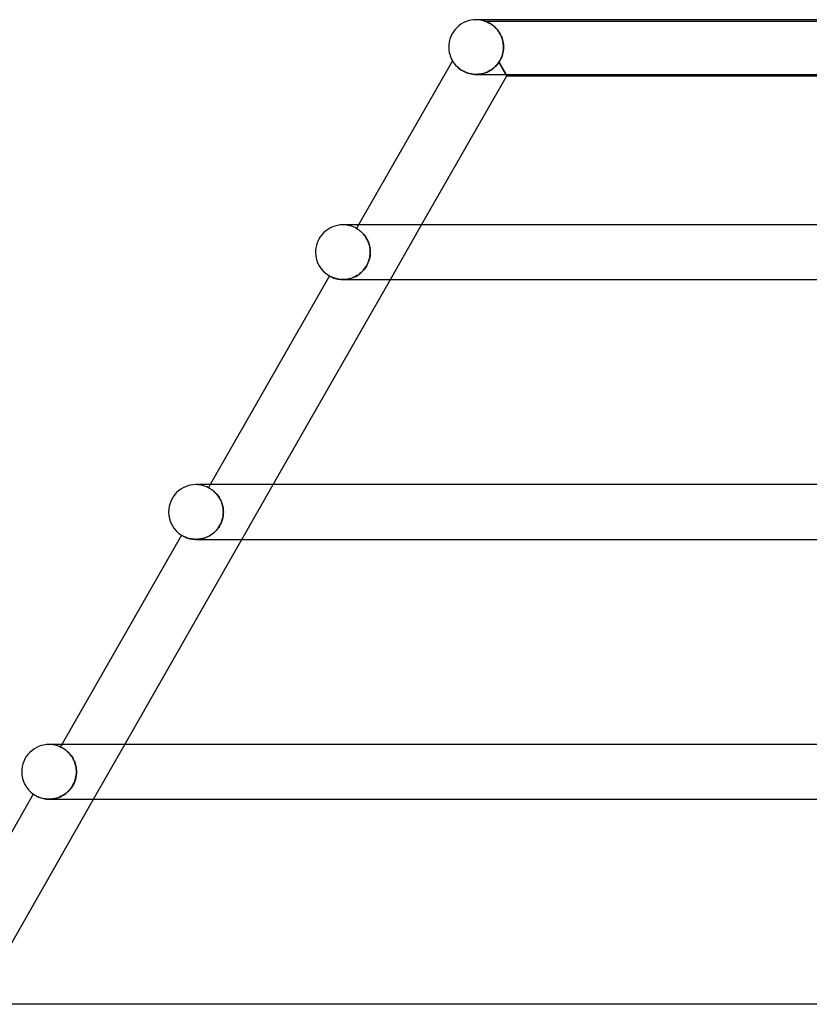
# Model space of a CAD drawing. Header units: millimetres. Extents: x -660 to 660, y -2 to 380.
# Tile 16 of 103: x -431 to -374, y 308 to 380. Entities that reach past the tile are written whole.
import ezdxf

# ---------------------------------------------------------------- set-up
doc = ezdxf.new("R2010")
doc.units = ezdxf.units.MM
doc.layers.add('HIDDEN', color=7, linetype='Continuous')
doc.layers.add('THICK', color=7, linetype='Continuous')

msp = doc.modelspace()

# ---------------------------------------------------------------- linework, layer by layer
at = {"layer": 'HIDDEN'}
for p, q in [((-397.371, 379.899), (-397.375, 379.9)), ((-397.375, 379.9), (-397.37, 379.898)), ((-397.375, 379.9), (-360.625, 379.9)), ((-397.359, 379.895), (-397.371, 379.899)), ((-397.37, 379.898), (-397.355, 379.893)), ((-397.34, 379.888), (-397.359, 379.895)), ((-397.355, 379.893), (-397.332, 379.885)), ((-397.314, 379.879), (-397.34, 379.888)), ((-397.332, 379.885), (-397.301, 379.874)), ((-397.284, 379.867), (-397.314, 379.879)), ((-397.301, 379.874), (-397.265, 379.86)), ((-397.248, 379.853), (-397.284, 379.867)), ((-397.265, 379.86), (-397.224, 379.843)), ((-397.208, 379.836), (-397.248, 379.853)), ((-397.224, 379.843), (-397.181, 379.825)), ((-397.163, 379.816), (-397.208, 379.836)), ((-397.181, 379.825), (-397.136, 379.804)), ((-397.114, 379.793), (-397.163, 379.816)), ((-397.136, 379.804), (-397.089, 379.781)), ((-397.062, 379.766), (-397.114, 379.793)), ((-397.089, 379.781), (-397.039, 379.754)), ((-397.007, 379.736), (-397.062, 379.766)), ((-397.039, 379.754), (-396.986, 379.724)), ((-396.95, 379.703), (-397.007, 379.736)), ((-396.986, 379.724), (-396.93, 379.69)), ((-396.892, 379.665), (-396.95, 379.703)), ((-396.93, 379.69), (-396.873, 379.653)), ((-396.832, 379.624), (-396.892, 379.665)), ((-396.873, 379.653), (-396.814, 379.611)), ((-396.772, 379.579), (-396.832, 379.624)), ((-396.814, 379.611), (-396.753, 379.565)), ((-396.711, 379.53), (-396.772, 379.579)), ((-396.753, 379.565), (-396.692, 379.515)), ((-396.65, 379.478), (-396.711, 379.53)), ((-396.692, 379.515), (-396.631, 379.46)), ((-396.591, 379.421), (-396.65, 379.478)), ((-396.631, 379.46), (-396.571, 379.402)), ((-396.531, 379.36), (-396.591, 379.421)), ((-396.571, 379.402), (-396.513, 379.34)), ((-396.473, 379.295), (-396.531, 379.36)), ((-396.513, 379.34), (-396.456, 379.274)), ((-396.417, 379.226), (-396.473, 379.295)), ((-396.456, 379.274), (-396.401, 379.205)), ((-396.362, 379.153), (-396.417, 379.226)), ((-396.401, 379.205), (-396.348, 379.131)), ((-396.31, 379.075), (-396.362, 379.153)), ((-396.348, 379.131), (-396.297, 379.055)), ((-396.261, 378.994), (-396.31, 379.075)), ((-396.297, 379.055), (-396.25, 378.974)), ((-396.214, 378.908), (-396.261, 378.994)), ((-396.25, 378.974), (-396.205, 378.89)), ((-396.172, 378.82), (-396.214, 378.908)), ((-396.205, 378.89), (-396.164, 378.802)), ((-396.133, 378.727), (-396.172, 378.82)), ((-396.164, 378.802), (-396.126, 378.711)), ((-396.098, 378.63), (-396.133, 378.727)), ((-396.126, 378.711), (-396.093, 378.617)), ((-396.067, 378.531), (-396.098, 378.63)), ((-396.093, 378.617), (-396.064, 378.519)), ((-396.042, 378.429), (-396.067, 378.531)), ((-396.064, 378.519), (-396.04, 378.419)), ((-396.022, 378.325), (-396.042, 378.429)), ((-396.04, 378.419), (-396.02, 378.316)), ((-396.007, 378.218), (-396.022, 378.325)), ((-396.02, 378.316), (-396.006, 378.212)), ((-395.998, 378.11), (-396.007, 378.218)), ((-396.006, 378.212), (-395.998, 378.106)), ((-395.995, 378), (-395.998, 378.11)), ((-395.998, 378.106), (-395.995, 378)), ((-396.126, 377.289), (-396.155, 377.219)), ((-396.137, 377.261), (-396.1, 377.361)), ((-396.1, 377.361), (-396.126, 377.289)), ((-396.1, 377.361), (-396.068, 377.465)), ((-396.077, 377.435), (-396.1, 377.361)), ((-396.056, 377.51), (-396.077, 377.435)), ((-396.068, 377.465), (-396.042, 377.572)), ((-396.038, 377.586), (-396.056, 377.51)), ((-396.042, 377.572), (-396.021, 377.68)), ((-396.024, 377.663), (-396.038, 377.586)), ((-396.012, 377.742), (-396.024, 377.663)), ((-396.021, 377.68), (-396.006, 377.79)), ((-396.003, 377.821), (-396.012, 377.742)), ((-396.006, 377.79), (-395.997, 377.9)), ((-395.997, 377.9), (-396.003, 377.821)), ((-395.996, 377.933), (-395.997, 377.917)), ((-395.997, 377.917), (-395.996, 377.933)), ((-395.997, 377.917), (-395.997, 377.9)), ((-395.997, 377.9), (-395.997, 377.917)), ((-395.995, 377.967), (-395.996, 377.95)), ((-395.996, 377.95), (-395.995, 377.967)), ((-395.996, 377.95), (-395.996, 377.933)), ((-395.996, 377.933), (-395.996, 377.95)), ((-395.995, 378), (-395.995, 377.983)), ((-395.995, 377.983), (-395.995, 378)), ((-395.995, 377.983), (-395.995, 377.967)), ((-395.995, 377.967), (-395.995, 377.983)), ((-399.732, 377), (-399.73, 376.996)), ((-399.73, 376.996), (-399.723, 376.983)), ((-399.723, 376.983), (-399.71, 376.963)), ((-399.71, 376.963), (-399.693, 376.935)), ((-399.693, 376.935), (-399.67, 376.9)), ((-399.67, 376.9), (-399.642, 376.859)), ((-399.642, 376.859), (-399.609, 376.813)), ((-399.609, 376.813), (-399.57, 376.762)), ((-399.57, 376.762), (-399.525, 376.707)), ((-399.525, 376.707), (-399.474, 376.65)), ((-399.474, 376.65), (-399.416, 376.59)), ((-399.416, 376.59), (-399.352, 376.528)), ((-396.577, 376.59), (-396.672, 376.501)), ((-396.617, 376.552), (-396.516, 376.655)), ((-396.488, 376.686), (-396.577, 376.59)), ((-396.516, 376.655), (-396.42, 376.769)), ((-396.405, 376.788), (-396.488, 376.686)), ((-396.42, 376.769), (-396.33, 376.894)), ((-396.33, 376.894), (-396.405, 376.788)), ((-396.33, 376.894), (-396.276, 376.98)), ((-396.291, 376.955), (-396.33, 376.894)), ((-396.33, 376.894), (-395.753, 375.9)), ((-395.812, 376), (-396.33, 376.894)), ((-396.254, 377.018), (-396.291, 376.955)), ((-396.276, 376.98), (-396.225, 377.07)), ((-396.218, 377.083), (-396.254, 377.018)), ((-396.225, 377.07), (-396.179, 377.164)), ((-396.185, 377.15), (-396.218, 377.083)), ((-396.155, 377.219), (-396.185, 377.15)), ((-396.179, 377.164), (-396.137, 377.261)), ((-399.352, 376.528), (-399.281, 376.467)), ((-399.281, 376.467), (-399.204, 376.405)), ((-399.204, 376.405), (-399.119, 376.345)), ((-399.119, 376.345), (-399.027, 376.286)), ((-399.027, 376.286), (-398.93, 376.231)), ((-398.93, 376.231), (-398.826, 376.18)), ((-398.826, 376.18), (-398.716, 376.134)), ((-398.716, 376.134), (-398.6, 376.093)), ((-398.6, 376.093), (-398.48, 376.06)), ((-398.48, 376.06), (-398.356, 376.033)), ((-398.356, 376.033), (-398.231, 376.014)), ((-398.231, 376.014), (-398.102, 376.003)), ((-398.102, 376.003), (-397.973, 376)), ((-397.846, 376.006), (-397.977, 376)), ((-397.973, 376), (-397.836, 376.006)), ((-397.716, 376.02), (-397.846, 376.006)), ((-397.836, 376.006), (-397.701, 376.022)), ((-397.587, 376.042), (-397.716, 376.02)), ((-397.701, 376.022), (-397.567, 376.046)), ((-397.461, 376.073), (-397.587, 376.042)), ((-397.567, 376.046), (-397.436, 376.08)), ((-397.338, 376.111), (-397.461, 376.073)), ((-397.436, 376.08), (-397.307, 376.122)), ((-397.217, 376.158), (-397.338, 376.111)), ((-397.307, 376.122), (-397.181, 376.173)), ((-397.1, 376.212), (-397.217, 376.158)), ((-397.181, 376.173), (-397.06, 376.232)), ((-396.986, 376.273), (-397.1, 376.212)), ((-397.06, 376.232), (-396.943, 376.299)), ((-396.877, 376.342), (-396.986, 376.273)), ((-396.943, 376.299), (-396.831, 376.375)), ((-396.772, 376.418), (-396.877, 376.342)), ((-396.831, 376.375), (-396.722, 376.458)), ((-396.672, 376.501), (-396.772, 376.418)), ((-396.722, 376.458), (-396.617, 376.552)), ((-407.627, 365), (-407.75, 365)), ((-406.594, 365), (-406.748, 364.731)), ((-406.746, 364.73), (-406.748, 364.731)), ((-406.748, 364.731), (-406.746, 364.73)), ((-406.74, 364.726), (-406.746, 364.73)), ((-406.746, 364.73), (-406.739, 364.726)), ((-406.73, 364.72), (-406.74, 364.726)), ((-406.739, 364.726), (-406.728, 364.72)), ((-406.716, 364.712), (-406.73, 364.72)), ((-406.728, 364.72), (-406.714, 364.711)), ((-406.698, 364.702), (-406.716, 364.712)), ((-406.714, 364.711), (-406.695, 364.7)), ((-406.677, 364.688), (-406.698, 364.702)), ((-406.695, 364.7), (-406.674, 364.686)), ((-406.652, 364.672), (-406.677, 364.688)), ((-406.674, 364.686), (-406.649, 364.67)), ((-406.624, 364.654), (-406.652, 364.672)), ((-406.649, 364.67), (-406.621, 364.651)), ((-406.593, 364.632), (-406.624, 364.654)), ((-406.621, 364.651), (-406.59, 364.63)), ((-406.559, 364.607), (-406.593, 364.632)), ((-406.59, 364.63), (-406.556, 364.605)), ((-406.522, 364.58), (-406.559, 364.607)), ((-406.556, 364.605), (-406.52, 364.578)), ((-406.483, 364.548), (-406.522, 364.58)), ((-406.52, 364.578), (-406.481, 364.547)), ((-406.441, 364.514), (-406.483, 364.548)), ((-406.481, 364.547), (-406.44, 364.513)), ((-406.398, 364.475), (-406.441, 364.514)), ((-406.44, 364.513), (-406.398, 364.476)), ((-406.398, 364.476), (-406.354, 364.434)), ((-406.353, 364.433), (-406.398, 364.475)), ((-406.354, 364.434), (-406.308, 364.389)), ((-406.307, 364.387), (-406.353, 364.433)), ((-406.308, 364.389), (-406.262, 364.34)), ((-406.261, 364.338), (-406.307, 364.387)), ((-406.262, 364.34), (-406.216, 364.287)), ((-406.214, 364.284), (-406.261, 364.338)), ((-404.273, 361), (-401.986, 365)), ((-406.216, 364.287), (-406.17, 364.23)), ((-406.167, 364.226), (-406.214, 364.284)), ((-406.17, 364.23), (-406.124, 364.169)), ((-406.12, 364.164), (-406.167, 364.226)), ((-406.124, 364.169), (-406.079, 364.105)), ((-406.075, 364.099), (-406.12, 364.164)), ((-406.079, 364.105), (-406.035, 364.036)), ((-406.032, 364.03), (-406.075, 364.099)), ((-406.035, 364.036), (-405.993, 363.963)), ((-405.99, 363.958), (-406.032, 364.03)), ((-405.993, 363.963), (-405.954, 363.887)), ((-405.951, 363.882), (-405.99, 363.958)), ((-405.954, 363.887), (-405.917, 363.808)), ((-405.914, 363.803), (-405.951, 363.882)), ((-405.917, 363.808), (-405.882, 363.727)), ((-405.88, 363.721), (-405.914, 363.803)), ((-405.882, 363.727), (-405.852, 363.642)), ((-405.85, 363.637), (-405.88, 363.721)), ((-405.852, 363.642), (-405.824, 363.555)), ((-405.823, 363.55), (-405.85, 363.637)), ((-405.824, 363.555), (-405.8, 363.466)), ((-405.799, 363.462), (-405.823, 363.55)), ((-405.8, 363.466), (-405.781, 363.375)), ((-405.78, 363.372), (-405.799, 363.462)), ((-405.781, 363.375), (-405.765, 363.283)), ((-405.765, 363.281), (-405.78, 363.372)), ((-405.765, 363.283), (-405.754, 363.189)), ((-405.754, 363.188), (-405.765, 363.281)), ((-405.754, 363.189), (-405.747, 363.095)), ((-405.747, 363.094), (-405.754, 363.188)), ((-405.751, 362.846), (-405.745, 363)), ((-405.745, 363), (-405.749, 362.878)), ((-405.747, 363.095), (-405.745, 363)), ((-405.745, 363), (-405.747, 363.094)), ((-405.964, 362.09), (-405.898, 362.234)), ((-405.887, 362.261), (-405.939, 362.141)), ((-405.898, 362.234), (-405.843, 362.383)), ((-405.842, 362.384), (-405.887, 362.261)), ((-405.843, 362.383), (-405.799, 362.537)), ((-405.807, 362.508), (-405.842, 362.384)), ((-405.779, 362.631), (-405.807, 362.508)), ((-405.799, 362.537), (-405.769, 362.692)), ((-405.76, 362.755), (-405.779, 362.631)), ((-405.769, 362.692), (-405.751, 362.846)), ((-405.749, 362.878), (-405.76, 362.755)), ((-406.564, 361.386), (-406.446, 361.479)), ((-406.408, 361.513), (-406.507, 361.429)), ((-406.446, 361.479), (-406.334, 361.583)), ((-406.313, 361.603), (-406.408, 361.513)), ((-406.334, 361.583), (-406.229, 361.696)), ((-406.224, 361.701), (-406.313, 361.603)), ((-406.229, 361.696), (-406.13, 361.82)), ((-406.142, 361.804), (-406.224, 361.701)), ((-406.067, 361.911), (-406.142, 361.804)), ((-406.13, 361.82), (-406.042, 361.952)), ((-405.999, 362.024), (-406.067, 361.911)), ((-406.042, 361.952), (-405.964, 362.09)), ((-405.939, 362.141), (-405.999, 362.024)), ((-408.733, 361.258), (-408.728, 361.255)), ((-408.728, 361.255), (-408.711, 361.246)), ((-408.711, 361.246), (-408.684, 361.232)), ((-408.684, 361.232), (-408.647, 361.213)), ((-408.647, 361.213), (-408.6, 361.19)), ((-408.6, 361.19), (-408.544, 361.165)), ((-408.544, 361.165), (-408.478, 361.137)), ((-408.478, 361.137), (-408.401, 361.109)), ((-408.401, 361.109), (-408.315, 361.082)), ((-408.315, 361.082), (-408.218, 361.056)), ((-408.218, 361.056), (-408.112, 361.033)), ((-408.112, 361.033), (-407.997, 361.016)), ((-407.997, 361.016), (-407.875, 361.004)), ((-407.875, 361.004), (-407.745, 361)), ((-407.635, 361.003), (-407.746, 361)), ((-407.745, 361), (-407.615, 361.004)), ((-407.52, 361.013), (-407.635, 361.003)), ((-407.615, 361.004), (-407.482, 361.018)), ((-407.403, 361.03), (-407.52, 361.013)), ((-407.482, 361.018), (-407.347, 361.04)), ((-407.285, 361.054), (-407.403, 361.03)), ((-407.347, 361.04), (-407.21, 361.073)), ((-407.168, 361.085), (-407.285, 361.054)), ((-407.21, 361.073), (-407.075, 361.116)), ((-407.053, 361.124), (-407.168, 361.085)), ((-407.075, 361.116), (-406.942, 361.168)), ((-406.938, 361.17), (-407.053, 361.124)), ((-406.942, 361.168), (-406.812, 361.231)), ((-406.826, 361.224), (-406.938, 361.17)), ((-406.717, 361.285), (-406.826, 361.224)), ((-406.812, 361.231), (-406.686, 361.304)), ((-406.61, 361.353), (-406.717, 361.285)), ((-406.686, 361.304), (-406.564, 361.386)), ((-406.507, 361.429), (-406.61, 361.353)), ((-417.458, 346), (-417.585, 345.778)), ((-417.583, 345.777), (-417.585, 345.778)), ((-417.585, 345.778), (-417.582, 345.777)), ((-417.576, 345.774), (-417.583, 345.777)), ((-417.582, 345.777), (-417.575, 345.774)), ((-417.565, 345.768), (-417.576, 345.774)), ((-417.575, 345.774), (-417.564, 345.768)), ((-417.55, 345.76), (-417.565, 345.768)), ((-417.564, 345.768), (-417.548, 345.759)), ((-417.53, 345.749), (-417.55, 345.76)), ((-417.548, 345.759), (-417.528, 345.748)), ((-417.507, 345.736), (-417.53, 345.749)), ((-417.528, 345.748), (-417.505, 345.735)), ((-417.479, 345.72), (-417.507, 345.736)), ((-417.505, 345.735), (-417.477, 345.719)), ((-417.448, 345.702), (-417.479, 345.72)), ((-417.477, 345.719), (-417.447, 345.701)), ((-417.414, 345.68), (-417.448, 345.702)), ((-417.447, 345.701), (-417.413, 345.68)), ((-417.376, 345.655), (-417.414, 345.68)), ((-417.413, 345.68), (-417.377, 345.656)), ((-417.377, 345.656), (-417.337, 345.629)), ((-417.336, 345.627), (-417.376, 345.655)), ((-417.337, 345.629), (-417.296, 345.598)), ((-417.293, 345.596), (-417.336, 345.627)), ((-415.138, 342), (-412.85, 346)), ((-417.296, 345.598), (-417.251, 345.564)), ((-417.247, 345.56), (-417.293, 345.596)), ((-417.251, 345.564), (-417.205, 345.526)), ((-417.2, 345.521), (-417.247, 345.56)), ((-417.205, 345.526), (-417.157, 345.484)), ((-417.151, 345.478), (-417.2, 345.521)), ((-417.157, 345.484), (-417.108, 345.438)), ((-417.101, 345.432), (-417.151, 345.478)), ((-417.108, 345.438), (-417.058, 345.389)), ((-417.05, 345.381), (-417.101, 345.432)), ((-417.058, 345.389), (-417.008, 345.335)), ((-416.999, 345.325), (-417.05, 345.381)), ((-417.008, 345.335), (-416.958, 345.277)), ((-416.948, 345.265), (-416.999, 345.325)), ((-416.958, 345.277), (-416.908, 345.215)), ((-416.898, 345.202), (-416.948, 345.265)), ((-416.908, 345.215), (-416.859, 345.148)), ((-416.85, 345.135), (-416.898, 345.202)), ((-416.859, 345.148), (-416.811, 345.077)), ((-416.803, 345.064), (-416.85, 345.135)), ((-416.811, 345.077), (-416.765, 345.002)), ((-416.758, 344.989), (-416.803, 345.064)), ((-416.765, 345.002), (-416.722, 344.924)), ((-416.715, 344.911), (-416.758, 344.989)), ((-416.722, 344.924), (-416.682, 344.842)), ((-416.676, 344.829), (-416.715, 344.911)), ((-416.682, 344.842), (-416.645, 344.757)), ((-416.639, 344.744), (-416.676, 344.829)), ((-416.645, 344.757), (-416.611, 344.669)), ((-416.607, 344.657), (-416.639, 344.744)), ((-416.611, 344.669), (-416.581, 344.578)), ((-416.578, 344.567), (-416.607, 344.657)), ((-416.581, 344.578), (-416.555, 344.485)), ((-416.553, 344.476), (-416.578, 344.567)), ((-416.555, 344.485), (-416.534, 344.391)), ((-416.533, 344.384), (-416.553, 344.476)), ((-416.534, 344.391), (-416.517, 344.295)), ((-416.516, 344.289), (-416.533, 344.384)), ((-416.517, 344.295), (-416.505, 344.197)), ((-416.505, 344.194), (-416.516, 344.289)), ((-416.505, 344.197), (-416.498, 344.099)), ((-416.498, 344.097), (-416.505, 344.194)), ((-416.615, 343.319), (-416.572, 343.452)), ((-416.568, 343.466), (-416.608, 343.337)), ((-416.572, 343.452), (-416.538, 343.587)), ((-416.536, 343.598), (-416.568, 343.466)), ((-416.538, 343.587), (-416.514, 343.725)), ((-416.513, 343.732), (-416.536, 343.598)), ((-416.514, 343.725), (-416.5, 343.863)), ((-416.5, 343.866), (-416.513, 343.732)), ((-416.5, 343.863), (-416.495, 344)), ((-416.495, 344), (-416.5, 343.866)), ((-416.498, 344.099), (-416.495, 344)), ((-416.495, 344), (-416.498, 344.097)), ((-416.939, 342.744), (-417.027, 342.642)), ((-416.959, 342.72), (-416.875, 342.828)), ((-416.857, 342.853), (-416.939, 342.744)), ((-416.875, 342.828), (-416.797, 342.943)), ((-416.782, 342.968), (-416.857, 342.853)), ((-416.797, 342.943), (-416.728, 343.064)), ((-416.716, 343.087), (-416.782, 342.968)), ((-416.728, 343.064), (-416.667, 343.189)), ((-416.658, 343.21), (-416.716, 343.087)), ((-416.667, 343.189), (-416.615, 343.319)), ((-416.608, 343.337), (-416.658, 343.21)), ((-419.569, 342.309), (-419.565, 342.307)), ((-419.565, 342.307), (-419.552, 342.299)), ((-419.552, 342.299), (-419.532, 342.287)), ((-419.532, 342.287), (-419.504, 342.271)), ((-419.504, 342.271), (-419.469, 342.251)), ((-419.469, 342.251), (-419.427, 342.228)), ((-419.427, 342.228), (-419.377, 342.203)), ((-419.377, 342.203), (-419.32, 342.176)), ((-419.32, 342.176), (-419.256, 342.149)), ((-419.256, 342.149), (-419.185, 342.121)), ((-419.185, 342.121), (-419.106, 342.095)), ((-419.106, 342.095), (-419.02, 342.069)), ((-419.02, 342.069), (-418.926, 342.047)), ((-418.926, 342.047), (-418.826, 342.027)), ((-418.826, 342.027), (-418.72, 342.013)), ((-418.72, 342.013), (-418.609, 342.003)), ((-418.609, 342.003), (-418.494, 342)), ((-418.494, 342), (-418.378, 342.003)), ((-418.374, 342.004), (-418.493, 342)), ((-418.378, 342.003), (-418.261, 342.014)), ((-418.253, 342.015), (-418.374, 342.004)), ((-418.261, 342.014), (-418.143, 342.031)), ((-418.132, 342.033), (-418.253, 342.015)), ((-418.143, 342.031), (-418.024, 342.056)), ((-418.01, 342.06), (-418.132, 342.033)), ((-418.024, 342.056), (-417.905, 342.089)), ((-417.888, 342.094), (-418.01, 342.06)), ((-417.905, 342.089), (-417.787, 342.13)), ((-417.769, 342.136), (-417.888, 342.094)), ((-417.787, 342.13), (-417.672, 342.178)), ((-417.653, 342.186), (-417.769, 342.136)), ((-417.672, 342.178), (-417.559, 342.233)), ((-417.539, 342.243), (-417.653, 342.186)), ((-417.559, 342.233), (-417.449, 342.295)), ((-417.429, 342.308), (-417.539, 342.243)), ((-417.449, 342.295), (-417.343, 342.365)), ((-417.323, 342.38), (-417.429, 342.308)), ((-417.343, 342.365), (-417.241, 342.442)), ((-417.22, 342.459), (-417.323, 342.38)), ((-417.241, 342.442), (-417.142, 342.527)), ((-417.121, 342.547), (-417.22, 342.459)), ((-417.142, 342.527), (-417.048, 342.62)), ((-417.027, 342.642), (-417.121, 342.547)), ((-417.048, 342.62), (-416.959, 342.72)), ((-428.322, 327), (-428.424, 326.822)), ((-426.002, 323), (-423.715, 327)), ((-428.422, 326.821), (-428.424, 326.822)), ((-428.424, 326.822), (-428.422, 326.821)), ((-428.415, 326.817), (-428.422, 326.821)), ((-428.422, 326.821), (-428.414, 326.817)), ((-428.402, 326.812), (-428.415, 326.817)), ((-428.414, 326.817), (-428.402, 326.812)), ((-428.385, 326.803), (-428.402, 326.812)), ((-428.402, 326.812), (-428.385, 326.804)), ((-428.385, 326.804), (-428.364, 326.793)), ((-428.363, 326.793), (-428.385, 326.803)), ((-428.364, 326.793), (-428.338, 326.78)), ((-428.337, 326.78), (-428.363, 326.793)), ((-428.338, 326.78), (-428.309, 326.765)), ((-428.307, 326.764), (-428.337, 326.78)), ((-428.309, 326.765), (-428.277, 326.748)), ((-428.272, 326.745), (-428.307, 326.764)), ((-428.277, 326.748), (-428.241, 326.727)), ((-428.234, 326.723), (-428.272, 326.745)), ((-428.241, 326.727), (-428.201, 326.704)), ((-428.192, 326.698), (-428.234, 326.723)), ((-428.201, 326.704), (-428.159, 326.677)), ((-428.147, 326.67), (-428.192, 326.698)), ((-428.159, 326.677), (-428.114, 326.647)), ((-428.1, 326.637), (-428.147, 326.67)), ((-428.114, 326.647), (-428.067, 326.614)), ((-428.05, 326.601), (-428.1, 326.637)), ((-428.067, 326.614), (-428.017, 326.576)), ((-427.998, 326.561), (-428.05, 326.601)), ((-428.017, 326.576), (-427.965, 326.535)), ((-427.945, 326.517), (-427.998, 326.561)), ((-427.965, 326.535), (-427.912, 326.489)), ((-427.89, 326.469), (-427.945, 326.517)), ((-427.912, 326.489), (-427.858, 326.439)), ((-427.835, 326.416), (-427.89, 326.469)), ((-427.858, 326.439), (-427.804, 326.384)), ((-427.78, 326.359), (-427.835, 326.416)), ((-427.804, 326.384), (-427.749, 326.326)), ((-427.725, 326.298), (-427.78, 326.359)), ((-427.749, 326.326), (-427.695, 326.262)), ((-427.671, 326.232), (-427.725, 326.298)), ((-427.695, 326.262), (-427.642, 326.194)), ((-427.619, 326.163), (-427.671, 326.232)), ((-427.642, 326.194), (-427.59, 326.121)), ((-427.569, 326.089), (-427.619, 326.163)), ((-427.59, 326.121), (-427.54, 326.044)), ((-427.52, 326.011), (-427.569, 326.089)), ((-427.54, 326.044), (-427.493, 325.963)), ((-427.475, 325.929), (-427.52, 326.011)), ((-427.493, 325.963), (-427.449, 325.879)), ((-427.433, 325.845), (-427.475, 325.929)), ((-427.449, 325.879), (-427.409, 325.79)), ((-427.395, 325.757), (-427.433, 325.845)), ((-427.409, 325.79), (-427.372, 325.698)), ((-427.36, 325.668), (-427.395, 325.757)), ((-427.372, 325.698), (-427.339, 325.604)), ((-427.33, 325.576), (-427.36, 325.668)), ((-427.339, 325.604), (-427.311, 325.507)), ((-427.304, 325.482), (-427.33, 325.576)), ((-427.311, 325.507), (-427.288, 325.409)), ((-427.283, 325.387), (-427.304, 325.482)), ((-427.265, 324.72), (-427.29, 324.582)), ((-427.288, 325.409), (-427.269, 325.308)), ((-427.267, 325.291), (-427.283, 325.387)), ((-427.28, 324.631), (-427.26, 324.754)), ((-427.269, 325.308), (-427.256, 325.206)), ((-427.255, 325.195), (-427.267, 325.291)), ((-427.25, 324.86), (-427.265, 324.72)), ((-427.26, 324.754), (-427.249, 324.877)), ((-427.256, 325.206), (-427.248, 325.103)), ((-427.248, 325.098), (-427.255, 325.195)), ((-427.245, 325), (-427.25, 324.86)), ((-427.249, 324.877), (-427.245, 325)), ((-427.248, 325.103), (-427.245, 325)), ((-427.245, 325), (-427.248, 325.098)), ((-427.563, 323.918), (-427.497, 324.028)), ((-427.485, 324.051), (-427.557, 323.927)), ((-427.497, 324.028), (-427.438, 324.143)), ((-427.422, 324.179), (-427.485, 324.051)), ((-427.438, 324.143), (-427.386, 324.263)), ((-427.368, 324.31), (-427.422, 324.179)), ((-427.386, 324.263), (-427.342, 324.384)), ((-427.324, 324.445), (-427.368, 324.31)), ((-427.342, 324.384), (-427.307, 324.507)), ((-427.29, 324.582), (-427.324, 324.445)), ((-427.307, 324.507), (-427.28, 324.631)), ((-430.401, 323.365), (-430.398, 323.362)), ((-430.398, 323.362), (-430.387, 323.355)), ((-430.387, 323.355), (-430.37, 323.343)), ((-430.37, 323.343), (-430.347, 323.327)), ((-430.347, 323.327), (-430.317, 323.308)), ((-430.317, 323.308), (-430.281, 323.286)), ((-430.281, 323.286), (-430.238, 323.262)), ((-428.306, 323.234), (-428.197, 323.297)), ((-428.127, 323.342), (-428.239, 323.271)), ((-428.197, 323.297), (-428.091, 323.367)), ((-428.019, 323.42), (-428.127, 323.342)), ((-428.091, 323.367), (-427.99, 323.443)), ((-427.916, 323.506), (-428.019, 323.42)), ((-427.99, 323.443), (-427.893, 323.526)), ((-427.818, 323.599), (-427.916, 323.506)), ((-427.893, 323.526), (-427.802, 323.616)), ((-427.725, 323.701), (-427.818, 323.599)), ((-427.802, 323.616), (-427.716, 323.711)), ((-427.638, 323.81), (-427.725, 323.701)), ((-427.716, 323.711), (-427.636, 323.812)), ((-427.557, 323.927), (-427.638, 323.81)), ((-427.636, 323.812), (-427.563, 323.918)), ((-430.238, 323.262), (-430.19, 323.235)), ((-430.19, 323.235), (-430.135, 323.207)), ((-430.135, 323.207), (-430.074, 323.178)), ((-430.074, 323.178), (-430.006, 323.149)), ((-430.006, 323.149), (-429.932, 323.12)), ((-429.932, 323.12), (-429.85, 323.093)), ((-429.85, 323.093), (-429.762, 323.067)), ((-429.762, 323.067), (-429.669, 323.045)), ((-429.669, 323.045), (-429.57, 323.026)), ((-429.57, 323.026), (-429.466, 323.012)), ((-429.466, 323.012), (-429.356, 323.003)), ((-429.356, 323.003), (-429.242, 323)), ((-429.242, 323), (-429.127, 323.004)), ((-429.115, 323.004), (-429.242, 323)), ((-429.127, 323.004), (-429.01, 323.014)), ((-428.985, 323.017), (-429.115, 323.004)), ((-429.01, 323.014), (-428.89, 323.032)), ((-428.856, 323.038), (-428.985, 323.017)), ((-428.89, 323.032), (-428.771, 323.057)), ((-428.728, 323.068), (-428.856, 323.038)), ((-428.771, 323.057), (-428.652, 323.09)), ((-428.601, 323.107), (-428.728, 323.068)), ((-428.652, 323.09), (-428.535, 323.131)), ((-428.477, 323.154), (-428.601, 323.107)), ((-428.535, 323.131), (-428.419, 323.179)), ((-428.356, 323.209), (-428.477, 323.154)), ((-428.419, 323.179), (-428.306, 323.234)), ((-428.239, 323.271), (-428.356, 323.209))]:
    msp.add_line(p, q, dxfattribs=at)
for centre, start in [((-398, 378), 71.80473), ((-407.75, 363), 59.92525), ((-418.5, 344), 62.76988), ((-429.25, 325), 65.62143)]:
    msp.add_arc(centre, 2, start, 89.99998, dxfattribs=at)
at = {"layer": 'THICK'}
for p, q in [((-397.88, 380), (-398, 380)), ((398, 380), (-398, 380)), ((-399.732, 377), (-406.594, 365)), ((-399.729, 376.995), (-399.732, 377)), ((-399.721, 376.981), (-399.729, 376.995)), ((-399.707, 376.958), (-399.721, 376.981)), ((-399.688, 376.927), (-399.707, 376.958)), ((-399.663, 376.89), (-399.688, 376.927)), ((-399.634, 376.847), (-399.663, 376.89)), ((-399.599, 376.8), (-399.634, 376.847)), ((-399.559, 376.749), (-399.599, 376.8)), ((-399.513, 376.694), (-399.559, 376.749)), ((-399.461, 376.637), (-399.513, 376.694)), ((-399.403, 376.577), (-399.461, 376.637)), ((-399.339, 376.517), (-399.403, 376.577)), ((-401.986, 365), (-395.753, 375.9)), ((-399.268, 376.456), (-399.339, 376.517)), ((-399.191, 376.395), (-399.268, 376.456)), ((-399.107, 376.336), (-399.191, 376.395)), ((-399.016, 376.279), (-399.107, 376.336)), ((-398.919, 376.225), (-399.016, 376.279)), ((-398.815, 376.175), (-398.919, 376.225)), ((-398.706, 376.131), (-398.815, 376.175)), ((-398.593, 376.091), (-398.706, 376.131)), ((-398.475, 376.058), (-398.593, 376.091)), ((-398.353, 376.032), (-398.475, 376.058)), ((-398.228, 376.014), (-398.353, 376.032)), ((-398.103, 376.003), (-398.228, 376.014)), ((-397.977, 376), (-398.103, 376.003)), ((-397.995, 376), (-324.192, 376)), ((-395.812, 376), (-395.753, 375.9)), ((-395.753, 375.9), (-324.239, 375.9)), ((407.75, 365), (-407.75, 365)), ((-408.733, 361.258), (-417.458, 346)), ((-412.85, 346), (-404.273, 361)), ((-408.729, 361.256), (-408.733, 361.258)), ((-408.718, 361.249), (-408.729, 361.256)), ((-408.698, 361.239), (-408.718, 361.249)), ((-408.671, 361.225), (-408.698, 361.239)), ((-408.636, 361.207), (-408.671, 361.225)), ((-408.592, 361.186), (-408.636, 361.207)), ((-408.541, 361.164), (-408.592, 361.186)), ((-408.482, 361.139), (-408.541, 361.164)), ((-408.416, 361.115), (-408.482, 361.139)), ((-408.341, 361.09), (-408.416, 361.115)), ((-408.258, 361.066), (-408.341, 361.09)), ((-408.169, 361.045), (-408.258, 361.066)), ((-408.072, 361.027), (-408.169, 361.045)), ((-407.969, 361.012), (-408.072, 361.027)), ((-407.859, 361.003), (-407.969, 361.012)), ((-407.746, 361), (-407.859, 361.003)), ((-407.746, 361), (-331.131, 361)), ((-418.374, 346), (-418.5, 346)), ((418.5, 346), (-418.5, 346)), ((-419.568, 342.309), (-428.322, 327)), ((-419.565, 342.307), (-419.569, 342.309)), ((-419.554, 342.3), (-419.565, 342.307)), ((-419.535, 342.288), (-419.554, 342.3)), ((-419.508, 342.273), (-419.535, 342.288)), ((-419.474, 342.253), (-419.508, 342.273)), ((-419.432, 342.231), (-419.474, 342.253)), ((-419.383, 342.206), (-419.432, 342.231)), ((-419.326, 342.179), (-419.383, 342.206)), ((-419.261, 342.151), (-419.326, 342.179)), ((-419.189, 342.123), (-419.261, 342.151)), ((-419.109, 342.096), (-419.189, 342.123)), ((-419.022, 342.07), (-419.109, 342.096)), ((-418.927, 342.047), (-419.022, 342.07)), ((-418.827, 342.027), (-418.927, 342.047)), ((-418.72, 342.013), (-418.827, 342.027)), ((-418.609, 342.003), (-418.72, 342.013)), ((-418.493, 342), (-418.609, 342.003)), ((-423.715, 327), (-415.138, 342)), ((-418.496, 342), (-339.921, 342)), ((-429.121, 327), (-429.25, 327)), ((429.25, 327), (-429.25, 327)), ((-430.401, 323.365), (-439.187, 308)), ((-430.397, 323.362), (-430.401, 323.365)), ((-430.385, 323.353), (-430.397, 323.362)), ((-430.364, 323.339), (-430.385, 323.353)), ((-430.336, 323.32), (-430.364, 323.339)), ((-430.298, 323.297), (-430.336, 323.32)), ((-430.253, 323.27), (-430.298, 323.297)), ((-434.579, 308), (-426.002, 323)), ((-430.199, 323.24), (-430.253, 323.27)), ((-430.138, 323.208), (-430.199, 323.24)), ((-430.067, 323.175), (-430.138, 323.208)), ((-429.988, 323.142), (-430.067, 323.175)), ((-429.902, 323.11), (-429.988, 323.142)), ((-429.808, 323.08), (-429.902, 323.11)), ((-429.706, 323.053), (-429.808, 323.08)), ((-429.597, 323.031), (-429.706, 323.053)), ((-429.483, 323.014), (-429.597, 323.031)), ((-429.365, 323.004), (-429.483, 323.014)), ((-429.242, 323), (-429.365, 323.004)), ((-429.246, 323), (-348.71, 323)), ((440, 308), (-440, 308))]:
    msp.add_line(p, q, dxfattribs=at)
for centre, start, end in [((-398, 378), 89.99998, 180.00002), ((-398, 378), 180.00002, 209.99919), ((-407.75, 363), 89.99998, 180.00002), ((-407.75, 363), 180.00002, 240.55257), ((-418.5, 344), 89.99998, 180.00002), ((-418.5, 344), 180.00002, 237.70772), ((-429.25, 325), 89.99998, 180.00002), ((-429.25, 325), 180.00002, 234.85565)]:
    msp.add_arc(centre, 2, start, end, dxfattribs=at)

doc.saveas('drawing.dxf')
